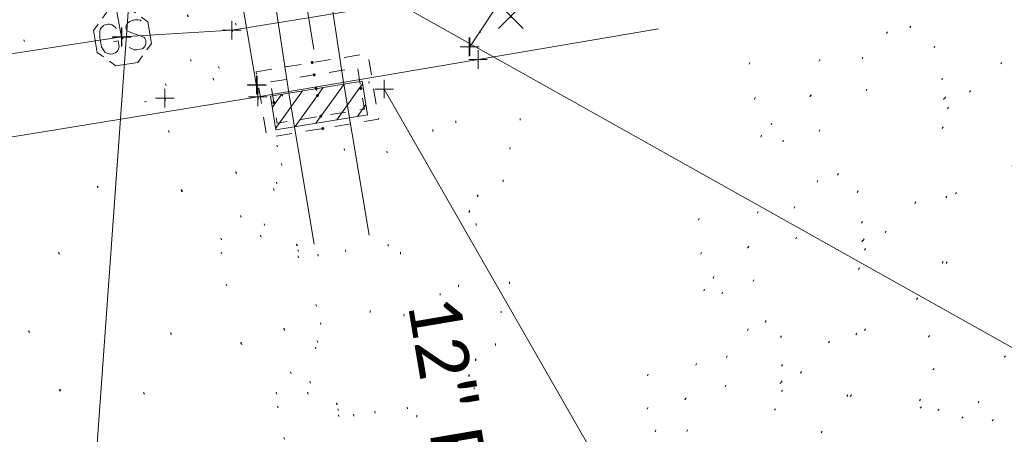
# Model space of a CAD drawing. Extents: x 413123 to 1465301, y 377724 to 504150.
# Tile 218 of 256: x 1463121 to 1463173, y 433855 to 433877. Entities that reach past the tile are written whole.
import ezdxf

# ---------------------------------------------------------------- set-up
doc = ezdxf.new("R2010")
doc.units = 0
doc.header["$MEASUREMENT"] = 0
for name, pattern in [('DGN Style 1', [8.732639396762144, 0.01453018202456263, -8.71810921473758]), ('DGN Style 2', [14.530182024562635, 8.71810921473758, -5.812072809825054]), ('DGN Style 3', [20.34225483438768, 14.53018202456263, -5.812072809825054]), ('DGN Style 4', [23.262821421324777, 11.62414561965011, -5.812072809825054, 0.01453018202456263, -5.812072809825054]), ('DGN Style 5', [10.171127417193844, 4.35905460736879, -5.812072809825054]), ('DGN Style 6', [27.636406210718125, 10.17112741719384, -5.812072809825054, 0.01453018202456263, -5.812072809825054, 0.01453018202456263, -5.812072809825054]), ('DGN Style 7', [29.06036404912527, 13.07716382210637, -5.812072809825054, 4.35905460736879, -5.812072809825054]), ('drainage01', [1.5999968, 0.8499983, -0.7499985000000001]), ('gasex', [0]), ('ohcombex', [0])]:
    doc.linetypes.add(name, pattern=pattern)
for name, color, linetype, lineweight in [('DR_X_Cells', 151, 'DGN Style 2', 0), ('DR_X_Cells (Construction)', 151, 'DGN Style 2', 0), ('DR_X_Storm_Sewer', 151, 'DGN Style 5', 0), ('DR_X_Text', 7, 'Continuous', 0), ('GK_Drainage_Nodes (Construction)', 7, 'Continuous', 53), ('PV_X_Curb', 120, 'DGN Style 1', 0), ('PV_X_EOP', 7, 'DGN Style 3', 0), ('PV_X_Walk', 120, 'DGN Style 5', 0), ('SV_X_Random_Point (Construction)', 7, 'Continuous', 0), ('UT_X_Gas', 40, 'gasex', 0), ('UT_X_Gas_Cells', 40, 'Continuous', 0), ('UT_X_Gas_Cells (Construction)', 40, 'Continuous', 0), ('UT_X_Overhead_Combined', 30, 'ohcombex', 0)]:
    doc.layers.add(name, color=color, linetype=linetype, lineweight=lineweight)
doc.layers.add('SV_Observation (Construction)', color=97, linetype='DGN Style 1', lineweight=0, transparency=0.9)
doc.layers.add('SV_X_Shot_Marker (Construction)', color=40, linetype='Continuous', lineweight=0, transparency=0.5)
doc.styles.add('X_Straight-Normal LS 0.50', font='calibril.ttf', dxfattribs={"height": 0.13999972})
doc.styles.add('X_Straight-Normal LS 0.50_0', font='calibril.ttf')
doc.dimstyles.new('X_Dec-0  Masked  Straight', dxfattribs={"dimtxt": 0.13999972, "dimasz": 0.13999972, "dimexe": 0.06999986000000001, "dimexo": 0.06999986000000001, "dimgap": 0.06999986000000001, "dimtad": 1, "dimdec": 0, "dimzin": 3, "dimdsep": 46, "dimtxsty": 'X_Straight-Normal LS 0.50_0', "dimcen": 0, "dimclrd": 7, "dimclre": 7, "dimaunit": 1, "dimadec": 4, "dimazin": 2, "dimtfac": 1, "dimtdec": 0, "dimtofl": 0, "dimtmove": 1, "dimatfit": 1, "dimfxl": 1, "dimtolj": 1, "dimtzin": 3, "dimlwd": 0, "dimlwe": 0, "dimarcsym": 0})

# ---------------------------------------------------------------- blocks, each defined once
blk = doc.blocks.new('X_140')
at = {"layer": 'SV_X_Random_Point (Construction)', "color": 7, "linetype": 'Continuous', "lineweight": 0, "transparency": 33554559}
for p, q in [((-0.03333333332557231, -0.03337499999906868), (0.03333333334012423, 0.03337500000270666)), ((-0.03333333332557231, 0.03337500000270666), (0.03333333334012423, -0.03337499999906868))]:
    blk.add_line(p, q, dxfattribs=at)
blk = doc.blocks.new('SVPT_711')
at = {"layer": 'SV_X_Shot_Marker (Construction)', "transparency": 33554495}
for p, q in [((-0.02499999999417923, 0), (0.02500000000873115, 0)), ((0, 0.02500000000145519), (0, -0.02499999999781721))]:
    blk.add_line(p, q, dxfattribs=at)
blk.add_point((0, 0), dxfattribs=at)
blk = doc.blocks.new('SVPT_712')
at = {"layer": 'SV_X_Shot_Marker (Construction)', "transparency": 33554495}
for p, q in [((-0.02499999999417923, 0), (0.02500000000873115, 0)), ((1.455191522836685e-11, 0.02500000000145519), (1.455191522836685e-11, -0.02500000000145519))]:
    blk.add_line(p, q, dxfattribs=at)
blk.add_point((1.455191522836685e-11, 0), dxfattribs=at)
blk = doc.blocks.new('SVPT_713')
at = {"layer": 'SV_X_Shot_Marker (Construction)', "transparency": 33554495}
for p, q in [((-0.02499999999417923, 0), (0.02500000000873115, 0)), ((0, 0.02500000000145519), (0, -0.02499999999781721))]:
    blk.add_line(p, q, dxfattribs=at)
blk.add_point((0, 0), dxfattribs=at)
blk = doc.blocks.new('SVPT_732')
at = {"layer": 'SV_X_Shot_Marker (Construction)', "transparency": 33554495}
for p, q in [((-0.02499999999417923, 0), (0.02500000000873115, 0)), ((0, 0.02500000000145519), (0, -0.02499999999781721))]:
    blk.add_line(p, q, dxfattribs=at)
blk.add_point((0, 0), dxfattribs=at)
blk = doc.blocks.new('SVPT_733')
at = {"layer": 'SV_X_Shot_Marker (Construction)', "transparency": 33554495}
for p, q in [((1.455191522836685e-11, 0.02499999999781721), (1.455191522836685e-11, -0.02500000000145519)), ((-0.02499999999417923, -3.637978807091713e-12), (0.02500000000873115, -3.637978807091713e-12))]:
    blk.add_line(p, q, dxfattribs=at)
blk.add_point((1.455191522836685e-11, -3.637978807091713e-12), dxfattribs=at)
blk = doc.blocks.new('SVPT_734')
at = {"layer": 'SV_X_Shot_Marker (Construction)', "transparency": 33554495}
for p, q in [((0, 0.02499999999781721), (0, -0.02500000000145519)), ((-0.02499999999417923, -3.637978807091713e-12), (0.02500000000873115, -3.637978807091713e-12))]:
    blk.add_line(p, q, dxfattribs=at)
blk.add_point((0, -3.637978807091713e-12), dxfattribs=at)
blk = doc.blocks.new('CB3-X_3')
at = {"layer": 'DR_X_Cells', "color": 151, "linetype": 'Continuous', "lineweight": 0}
for p, q in [((-2.499994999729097, -0.6258775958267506), (-1.875822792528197, 2.91038304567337e-11)), ((-1.444495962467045, -1.833329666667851), (0.3838382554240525, 2.91038304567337e-11)), ((-0.3146654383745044, -1.833329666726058), (1.513668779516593, 0)), ((-2.499994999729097, -1.758795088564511), (-0.745992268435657, -2.91038304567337e-11)), ((0.8151650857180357, -1.833329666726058), (2.499994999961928, -0.1438963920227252)), ((1.944995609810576, -1.833329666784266), (2.499994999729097, -1.276813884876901))]:
    blk.add_line(p, q, dxfattribs=at)
at = {"layer": 'DR_X_Cells', "color": 151, "linetype": 'drainage01', "lineweight": 0}
blk.add_3dface([(-3.041660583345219, 1.417497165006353), (3.041660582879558, 1.417497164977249), (3.041660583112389, -2.166662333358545), (-3.041660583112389, -2.166662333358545)], dxfattribs=at)
at = {"layer": 'DR_X_Cells', "color": 151, "linetype": 'Continuous', "lineweight": 0}
blk.add_3dface([(-2.499994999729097, 0), (2.499994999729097, 0), (2.499994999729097, -1.833329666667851), (-2.499994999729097, -1.833329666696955)], dxfattribs=at)
at = {"layer": 'DR_X_Cells (Construction)', "color": 20, "linetype": 'drainage01', "lineweight": 0}
blk.add_3dface([(-2.374995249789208, 0.7499985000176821), (2.374995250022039, 0.7499984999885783), (2.374995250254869, -1.499997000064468), (-2.374995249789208, -1.499997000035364)], dxfattribs=at)
at = {"layer": 'GK_Drainage_Nodes (Construction)', "color": 21, "linetype": 'DGN Style 2', "lineweight": 53}
blk.add_point((-2.328306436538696e-10, 1.416663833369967), dxfattribs=at)
at = {"layer": 'GK_Drainage_Nodes (Construction)', "color": 61, "linetype": 'DGN Style 6', "lineweight": 53}
for p in [(0, 0.7499985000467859), (-2.374995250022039, -0.3749992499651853), (2.374995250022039, -0.3749992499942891), (0, -1.49999700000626)]:
    blk.add_point(p, dxfattribs=at)
at = {"layer": 'GK_Drainage_Nodes (Construction)', "color": 21, "linetype": 'DGN Style 5', "lineweight": 53}
blk.add_point((0, 2.91038304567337e-11), dxfattribs=at)
at = {"layer": 'GK_Drainage_Nodes (Construction)', "color": 40, "linetype": 'DGN Style 4', "lineweight": 53}
blk.add_point((0, 2.91038304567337e-11), dxfattribs=at)
at = {"layer": 'GK_Drainage_Nodes (Construction)', "color": 151, "linetype": 'DGN Style 7', "lineweight": 53}
blk.add_point((-2.328306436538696e-10, -0.3749992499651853), dxfattribs=at)
at = {"layer": 'GK_Drainage_Nodes (Construction)', "color": 223, "linetype": 'DGN Style 1', "lineweight": 53}
blk.add_point((0, -2.166662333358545), dxfattribs=at)
blk = doc.blocks.new('SVPT_735')
at = {"layer": 'SV_X_Shot_Marker (Construction)', "transparency": 33554495}
for p, q in [((-0.02499999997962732, 0), (0.02500000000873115, 0)), ((1.455191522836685e-11, 0.02500000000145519), (1.455191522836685e-11, -0.02499999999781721))]:
    blk.add_line(p, q, dxfattribs=at)
blk.add_point((1.455191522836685e-11, 0), dxfattribs=at)
blk = doc.blocks.new('SVPT_736')
at = {"layer": 'SV_X_Shot_Marker (Construction)', "transparency": 33554495}
for p, q in [((-0.02499999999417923, 0), (0.02500000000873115, 0)), ((0, 0.02500000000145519), (0, -0.02499999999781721))]:
    blk.add_line(p, q, dxfattribs=at)
blk.add_point((0, 0), dxfattribs=at)
blk = doc.blocks.new('SVPT_737')
at = {"layer": 'SV_X_Shot_Marker (Construction)', "transparency": 33554495}
for p, q in [((-0.02499999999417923, 0), (0.02500000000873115, 0)), ((0, 0.02500000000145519), (0, -0.02499999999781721))]:
    blk.add_line(p, q, dxfattribs=at)
blk.add_point((0, 0), dxfattribs=at)
blk = doc.blocks.new('SVPT_738')
at = {"layer": 'SV_X_Shot_Marker (Construction)', "transparency": 33554495}
for p, q in [((-0.02500000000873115, 3.637978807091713e-12), (0.02499999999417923, 3.637978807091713e-12)), ((0, 0.02500000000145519), (0, -0.02499999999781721))]:
    blk.add_line(p, q, dxfattribs=at)
blk.add_point((0, 3.637978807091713e-12), dxfattribs=at)
blk = doc.blocks.new('SVPT_739')
at = {"layer": 'SV_X_Shot_Marker (Construction)', "transparency": 33554495}
for p, q in [((-0.02500000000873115, 3.637978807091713e-12), (0.02499999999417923, 3.637978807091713e-12)), ((-1.455191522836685e-11, 0.02500000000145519), (-1.455191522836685e-11, -0.02499999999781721))]:
    blk.add_line(p, q, dxfattribs=at)
blk.add_point((-1.455191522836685e-11, 3.637978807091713e-12), dxfattribs=at)
blk = doc.blocks.new('GSS_3')
at = {"layer": 'UT_X_Gas_Cells', "color": 52, "linetype": 'Continuous', "lineweight": 0}
for p, q in [((-1.455191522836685e-11, 0.0740833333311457), (0, 0.1375833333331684)), ((0.0317499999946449, 0.1058333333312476), (-0.03191666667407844, 0.1058333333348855))]:
    blk.add_line(p, q, dxfattribs=at)
at = {"layer": 'UT_X_Gas_Cells', "color": 52, "linetype": 'Continuous', "lineweight": 0, "flags": 128}
for points in [[(0.04483333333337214, 0.05883333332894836), (0.02958333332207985, 0.0740833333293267), (-0.02966666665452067, 0.0740833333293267), (-0.04483333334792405, 0.05899999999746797)], [(-0.05883333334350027, 0.04483333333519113), (-0.07408333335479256, 0.02966666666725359), (-0.07408333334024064, -0.02958333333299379), (-0.05899999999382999, -0.0446666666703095)], [(-0.01291503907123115, 0.02424804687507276), (-0.01354003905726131, 0.02739257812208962), (-0.015434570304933, 0.03054687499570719), (-0.01857910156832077, 0.03369140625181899), (-0.02299316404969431, 0.03747070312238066), (-0.02613769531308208, 0.03873046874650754), (-0.02865722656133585, 0.03936523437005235), (-0.03243652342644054, 0.03999999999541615), (-0.03999511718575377, 0.03999999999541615), (-0.04314941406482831, 0.03936523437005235), (-0.04503417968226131, 0.03873046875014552), (-0.04755371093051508, 0.03747070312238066), (-0.05259277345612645, 0.03369140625), (-0.05574707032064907, 0.02928710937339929), (-0.05763183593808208, 0.02424804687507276), (-0.058891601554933, 0.01731445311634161), (-0.06015136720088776, 0.00723632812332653), (-0.06015136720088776, -0.005986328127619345), (-0.05952636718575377, -0.01669921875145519), (-0.05700683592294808, -0.02488281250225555), (-0.05322753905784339, -0.03244140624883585), (-0.05007324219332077, -0.03496093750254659), (-0.04629394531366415, -0.03748046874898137), (-0.03937011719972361, -0.03999999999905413), (-0.03243652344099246, -0.04000000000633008), (-0.0255126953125, -0.03874023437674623), (-0.02299316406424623, -0.03748046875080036), (-0.02047363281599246, -0.03622070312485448), (-0.01795410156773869, -0.03370117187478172), (-0.015434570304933, -0.02992187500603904), (-0.01291503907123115, -0.02425781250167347), (-0.01291503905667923, -0.008505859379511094), (-0.02613769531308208, -0.008505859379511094)], [(0.05699707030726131, 0.03432617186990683), (0.05573730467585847, 0.03558593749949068), (0.05385253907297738, 0.03684570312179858), (0.04817871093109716, 0.03873046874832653), (0.0412548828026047, 0.03999999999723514), (0.03621582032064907, 0.03999999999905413), (0.03432128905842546, 0.03999999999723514), (0.02613769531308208, 0.03810546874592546), (0.01920410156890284, 0.0343261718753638), (0.01479980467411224, 0.02928710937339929), (0.01354003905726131, 0.02424804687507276), (0.01354003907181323, 0.02046874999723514), (0.01479980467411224, 0.01542968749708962), (0.01983886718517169, 0.01101562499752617), (0.05447753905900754, -0.007880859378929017), (0.05763183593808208, -0.01040039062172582), (0.058891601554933, -0.01291992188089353), (0.06015136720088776, -0.0166992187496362), (0.06015136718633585, -0.02047851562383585), (0.05951660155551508, -0.02425781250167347), (0.058891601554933, -0.0267773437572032), (0.05763183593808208, -0.02992187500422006), (0.05637207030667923, -0.03244140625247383), (0.05511230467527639, -0.03433593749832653), (0.05321777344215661, -0.03622070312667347), (0.05133300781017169, -0.03748046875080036), (0.04881347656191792, -0.03874023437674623), (0.04691894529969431, -0.03937500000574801), (0.0412548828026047, -0.03999999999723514), (0.03243652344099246, -0.04000000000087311), (0.02676269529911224, -0.03874023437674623), (0.01857910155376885, -0.03433593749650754), (0.01354003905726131, -0.03055664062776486)], [(0.05883333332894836, -0.04466666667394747), (0.07400000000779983, -0.0295833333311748), (0.07399999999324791, 0.0296666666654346), (0.05883333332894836, 0.04483333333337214)], [(-0.04499999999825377, -0.05866666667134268), (-0.02966666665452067, -0.07400000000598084), (0.02958333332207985, -0.07400000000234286), (0.04483333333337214, -0.05883333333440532)]]:
    blk.add_lwpolyline(points, dxfattribs=at)
at = {"layer": 'UT_X_Gas_Cells (Construction)', "color": 52, "linetype": 'Continuous', "lineweight": 13}
blk.add_point((0, -1.818989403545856e-12), dxfattribs=at)

msp = doc.modelspace()

# ---------------------------------------------------------------- linework, layer by layer
at = {"layer": 'DR_X_Storm_Sewer', "ltscale": 3}
for p, q in [((1463135.01220581, 433872.914903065, 574.0440934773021), (1463133.604394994, 433882.2607564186, 574.0440934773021)), ((1463137.978738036, 433873.3617660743, 574.0440934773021), (1463136.570927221, 433882.7076194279, 574.0440934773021)), ((1463144.431944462, 433835.1797161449, 574.0179705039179), (1463137.97449812, 433873.3882975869, 574.0179705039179)), ((1463141.473892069, 433834.6797901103, 574.0179705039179), (1463135.016445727, 433872.8883715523, 574.0179705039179))]:
    msp.add_line(p, q, dxfattribs=at)
at = {"layer": 'PV_X_Curb'}
for points, knots in [([(1463144.749691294, 433875.3961372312, 574.6863506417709), (1463140.936525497, 433874.7079371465, 574.6794866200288), (1463137.1233597, 433874.0197370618, 574.6726225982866), (1463133.310193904, 433873.3315369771, 574.6657585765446), (1463131.655275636, 433873.0949761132, 574.5498292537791), (1463130.000357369, 433872.8584152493, 574.4338999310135), (1463128.345439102, 433872.6218543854, 574.3179706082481), (1463120.384491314, 433871.2627567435, 574.275154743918), (1463112.423543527, 433869.9036591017, 574.232338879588), (1463104.462595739, 433868.5445614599, 574.1895230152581), (1463096.010809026, 433867.1424236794, 574.1432607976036), (1463087.559022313, 433865.7402858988, 574.0969985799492), (1463079.107235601, 433864.3381481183, 574.0507363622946), (1463072.37960291, 433863.256013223, 574.0170837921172), (1463065.65197022, 433862.1738783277, 573.98343122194), (1463058.924337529, 433861.0917434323, 573.9497786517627), (1463057.265666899, 433860.8018853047, 574.0631696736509), (1463055.606996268, 433860.5120271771, 574.1765606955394), (1463053.948325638, 433860.2221690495, 574.2899517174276), (1463050.518422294, 433859.7530948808, 574.2676916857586), (1463047.08851895, 433859.2840207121, 574.2454316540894), (1463043.658615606, 433858.8149465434, 574.2231716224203), (1463034.904754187, 433857.7263792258, 574.1707085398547), (1463026.15089277, 433856.6378119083, 574.118245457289), (1463017.397031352, 433855.5492445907, 574.0657823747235), (1463013.867139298, 433855.1147619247, 574.0252341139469), (1463010.337247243, 433854.6802792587, 573.9846858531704), (1463006.807355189, 433854.2457965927, 573.9441375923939), (1463005.314087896, 433854.0655758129, 573.8412189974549), (1463003.820820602, 433853.885355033, 573.7383004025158), (1463002.327553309, 433853.7051342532, 573.6353818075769), (1462994.514450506, 433852.7133799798, 573.5983465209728), (1462986.701347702, 433851.7216257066, 573.5613112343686), (1462978.888244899, 433850.7298714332, 573.5242759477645), (1462974.002137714, 433850.1576791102, 573.494114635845), (1462969.116030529, 433849.5854867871, 573.4639533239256), (1462964.229923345, 433849.0132944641, 573.433792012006), (1462962.569861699, 433848.76785449, 573.5350383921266), (1462960.909800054, 433848.522414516, 573.636284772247), (1462959.249738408, 433848.276974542, 573.7375311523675), (1462953.123073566, 433847.507405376, 573.7805939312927), (1462946.996408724, 433846.73783621, 573.8236567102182), (1462940.869743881, 433845.9682670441, 573.8667194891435), (1462940.184266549, 433845.8564694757, 573.7090465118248), (1462939.498789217, 433845.7446719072, 573.551373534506), (1462938.813311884, 433845.6328743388, 573.3937005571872), (1462937.465466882, 433845.4730781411, 573.3742796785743), (1462936.117621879, 433845.3132819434, 573.3548587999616), (1462934.769776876, 433845.1534857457, 573.3354379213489), (1462934.304190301, 433845.1234986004, 573.4755276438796), (1462933.838603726, 433845.0935114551, 573.6156173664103), (1462933.373017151, 433845.0635243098, 573.7557070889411), (1462925.492494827, 433844.0471902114, 573.7272657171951), (1462917.611972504, 433843.030856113, 573.6988243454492), (1462909.73145018, 433842.0145220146, 573.6703829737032), (1462906.5140789, 433841.6340796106, 573.6414172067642), (1462903.29670762, 433841.2536372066, 573.6124514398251), (1462900.079336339, 433840.8731948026, 573.5834856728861), (1462898.45196868, 433840.675302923, 573.4623336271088), (1462896.824601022, 433840.4774110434, 573.3411815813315), (1462895.197233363, 433840.2795191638, 573.2200295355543), (1462887.409733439, 433839.3224346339, 573.1704326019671), (1462879.622233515, 433838.365350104, 573.1208356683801), (1462871.834733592, 433837.4082655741, 573.0712387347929), (1462868.164519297, 433836.9513860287, 573.0526410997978), (1462864.494305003, 433836.4945064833, 573.0340434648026), (1462860.824090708, 433836.0376269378, 573.0154458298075), (1462859.012781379, 433835.8115853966, 573.0971008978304), (1462857.201472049, 433835.5855438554, 573.1787559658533), (1462855.39016272, 433835.3595023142, 573.2604110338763), (1462847.658965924, 433834.3529491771, 573.1986392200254), (1462839.927769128, 433833.3463960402, 573.1368674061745), (1462832.196572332, 433832.3398429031, 573.0750955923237), (1462827.543786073, 433831.7806555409, 573.0234998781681), (1462822.890999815, 433831.2214681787, 572.9719041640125), (1462818.238213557, 433830.6622808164, 572.9203084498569), (1462814.679786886, 433830.2562443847, 572.9002571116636), (1462811.121360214, 433829.850207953, 572.8802057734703), (1462807.562933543, 433829.4441715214, 572.860154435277), (1462804.530512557, 433829.0981552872, 572.8430670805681), (1462801.127353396, 433828.4133884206, 572.8732279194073), (1462797.642343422, 433833.1012578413, 572.4888844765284), (1462797.833474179, 433836.5676795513, 572.4306338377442), (1462798.507248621, 433842.258220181, 573.8575592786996), (1462801.949008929, 433846.6124657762, 573.9526186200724), (1462804.463982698, 433849.9980800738, 572.9991818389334), (1462804.72198381, 433850.3298666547, 572.8949536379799)], [0, 0, 0, 0, 0.03703703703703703, 0.03703703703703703, 0.03703703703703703, 0.07407407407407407, 0.07407407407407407, 0.07407407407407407, 0.111111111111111, 0.111111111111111, 0.111111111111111, 0.1481481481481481, 0.1481481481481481, 0.1481481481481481, 0.1851851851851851, 0.1851851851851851, 0.1851851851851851, 0.2222222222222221, 0.2222222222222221, 0.2222222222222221, 0.2592592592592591, 0.2592592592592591, 0.2592592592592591, 0.2962962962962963, 0.2962962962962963, 0.2962962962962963, 0.3333333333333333, 0.3333333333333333, 0.3333333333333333, 0.3703703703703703, 0.3703703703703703, 0.3703703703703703, 0.4074074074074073, 0.4074074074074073, 0.4074074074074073, 0.4444444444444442, 0.4444444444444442, 0.4444444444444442, 0.4814814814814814, 0.4814814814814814, 0.4814814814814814, 0.5185185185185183, 0.5185185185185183, 0.5185185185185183, 0.5555555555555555, 0.5555555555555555, 0.5555555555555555, 0.5925925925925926, 0.5925925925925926, 0.5925925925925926, 0.6296296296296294, 0.6296296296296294, 0.6296296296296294, 0.6666666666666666, 0.6666666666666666, 0.6666666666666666, 0.7037037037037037, 0.7037037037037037, 0.7037037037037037, 0.7407407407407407, 0.7407407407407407, 0.7407407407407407, 0.7777777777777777, 0.7777777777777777, 0.7777777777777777, 0.8148148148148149, 0.8148148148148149, 0.8148148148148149, 0.851851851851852, 0.851851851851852, 0.851851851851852, 0.8888888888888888, 0.8888888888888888, 0.8888888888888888, 0.9259259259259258, 0.9259259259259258, 0.9259259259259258, 0.9629629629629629, 0.9629629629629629, 0.9629629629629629, 0.9715141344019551, 0.9767219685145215, 0.9815687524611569, 0.9839581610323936, 0.9984091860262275, 1, 1, 1, 1]), ([(1463314.511236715, 433862.7935409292, 576.2731768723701), (1463311.916512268, 433862.3737238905, 576.2588404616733), (1463309.321787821, 433861.9539068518, 576.2445040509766), (1463306.727063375, 433861.5340898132, 576.23016764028), (1463298.588034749, 433860.1907649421, 576.1350595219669), (1463290.449006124, 433858.8474400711, 576.0399514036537), (1463282.309977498, 433857.5041152, 575.9448432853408), (1463274.854199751, 433856.2527501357, 575.837705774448), (1463267.398422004, 433855.0013850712, 575.730568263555), (1463259.942644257, 433853.7500200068, 575.6234307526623), (1463254.028783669, 433852.7578817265, 575.5475593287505), (1463248.114923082, 433851.7657434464, 575.4716879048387), (1463242.201062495, 433850.7736051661, 575.3958164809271), (1463234.595646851, 433849.5086938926, 575.301182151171), (1463226.990231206, 433848.2437826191, 575.2065478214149), (1463219.384815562, 433846.9788713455, 575.1119134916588), (1463212.334486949, 433845.8254340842, 575.062957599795), (1463205.284158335, 433844.6719968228, 575.0140017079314), (1463198.233829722, 433843.5185595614, 574.9650458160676), (1463191.171868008, 433842.3538108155, 574.9213527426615), (1463184.109906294, 433841.1890620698, 574.8776596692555), (1463177.04794458, 433840.024313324, 574.8339665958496), (1463168.901281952, 433838.6812771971, 574.7939759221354), (1463160.754619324, 433837.3382410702, 574.7539852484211), (1463152.607956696, 433835.9952049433, 574.7139945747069), (1463145.06738238, 433834.7417525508, 574.6729457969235), (1463137.526808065, 433833.4883001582, 574.63189701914), (1463129.986233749, 433832.2348477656, 574.5908482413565), (1463128.325677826, 433831.98326179, 574.5715012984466), (1463126.665121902, 433831.7316758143, 574.5521543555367), (1463125.004565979, 433831.4800898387, 574.5328074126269), (1463122.693770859, 433831.1558800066, 574.3932231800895), (1463120.382975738, 433830.8316701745, 574.2536389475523), (1463118.072180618, 433830.5074603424, 574.114054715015), (1463109.924209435, 433829.2244442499, 574.0680877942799), (1463101.776238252, 433827.9414281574, 574.0221208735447), (1463093.628267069, 433826.6584120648, 573.9761539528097), (1463084.909720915, 433825.2712104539, 573.9181648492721), (1463076.19117476, 433823.8840088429, 573.8601757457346), (1463067.472628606, 433822.4968072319, 573.8021866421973), (1463061.601112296, 433821.5273566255, 573.7732777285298), (1463055.729595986, 433820.557906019, 573.7443688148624), (1463049.858079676, 433819.5884554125, 573.715459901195), (1463040.359095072, 433818.084263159, 573.6812508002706), (1463030.860110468, 433816.5800709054, 573.6470416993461), (1463021.361125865, 433815.0758786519, 573.6128325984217), (1463017.91357017, 433814.5442864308, 573.6040237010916), (1463014.466014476, 433814.0126942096, 573.5952148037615), (1463011.018458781, 433813.4811019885, 573.5864059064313), (1463009.398382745, 433813.1886615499, 573.7029997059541), (1463007.778306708, 433812.8962211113, 573.8195935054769), (1463006.158230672, 433812.6037806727, 573.9361873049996), (1462999.187994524, 433811.5342512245, 573.9129472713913), (1462992.217758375, 433810.4647217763, 573.889707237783), (1462985.247522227, 433809.3951923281, 573.8664672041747), (1462977.088573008, 433808.13174005, 573.8413339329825), (1462968.929623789, 433806.8682877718, 573.8162006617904), (1462960.770674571, 433805.6048354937, 573.7910673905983), (1462957.690986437, 433805.0998891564, 573.7928392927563), (1462954.611298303, 433804.5949428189, 573.7946111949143), (1462951.531610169, 433804.0899964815, 573.7963830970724), (1462949.878689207, 433803.8021867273, 573.6484745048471), (1462948.225768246, 433803.514376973, 573.5005659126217), (1462946.572847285, 433803.2265672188, 573.3526573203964), (1462945.283949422, 433802.904114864, 573.3326432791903), (1462943.995051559, 433802.581662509, 573.3126292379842), (1462942.706153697, 433802.2592101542, 573.2926151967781), (1462941.765820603, 433802.0239606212, 573.2780136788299), (1462939.868026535, 433800.8545279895, 573.2242989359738), (1462937.325775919, 433798.1151022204, 573.1339574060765), (1462933.777681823, 433791.8282359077, 574.1380101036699), (1462930.911486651, 433785.5136775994, 574.9313917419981), (1462932.264680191, 433780.8896681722, 573.618306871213), (1462932.372031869, 433780.5228358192, 573.5141370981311), (1462932.479383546, 433780.1560034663, 573.4099673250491), (1462932.586735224, 433779.7891711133, 573.3057975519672)], [0, 0, 0, 0, 0.04166666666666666, 0.04166666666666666, 0.04166666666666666, 0.08333333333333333, 0.08333333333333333, 0.08333333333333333, 0.1249999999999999, 0.1249999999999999, 0.1249999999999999, 0.1666666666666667, 0.1666666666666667, 0.1666666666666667, 0.2083333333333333, 0.2083333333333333, 0.2083333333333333, 0.2499999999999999, 0.2499999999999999, 0.2499999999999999, 0.2916666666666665, 0.2916666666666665, 0.2916666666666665, 0.3333333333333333, 0.3333333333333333, 0.3333333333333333, 0.375, 0.375, 0.375, 0.4166666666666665, 0.4166666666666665, 0.4166666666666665, 0.4583333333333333, 0.4583333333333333, 0.4583333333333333, 0.4999999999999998, 0.4999999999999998, 0.4999999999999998, 0.5416666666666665, 0.5416666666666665, 0.5416666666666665, 0.583333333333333, 0.583333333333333, 0.583333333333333, 0.6249999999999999, 0.6249999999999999, 0.6249999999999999, 0.6666666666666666, 0.6666666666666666, 0.6666666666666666, 0.7083333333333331, 0.7083333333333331, 0.7083333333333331, 0.75, 0.75, 0.75, 0.7916666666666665, 0.7916666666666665, 0.7916666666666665, 0.8333333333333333, 0.8333333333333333, 0.8333333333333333, 0.875, 0.875, 0.875, 0.9166666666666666, 0.9166666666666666, 0.9166666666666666, 0.9213838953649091, 0.9277110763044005, 0.9350727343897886, 0.9583333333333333, 0.9583333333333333, 0.9583333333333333, 1, 1, 1, 1])]:
    msp.add_open_spline(points, degree=3, knots=knots, dxfattribs=at)
at = {"layer": 'PV_X_EOP'}
msp.add_polyline3d([(1463298.89307961, 433900.4229733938, 575.6579951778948), (1463280.282144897, 433897.2802632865, 575.5374798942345), (1463251.245987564, 433892.3257964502, 575.242881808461), (1463230.233838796, 433888.9433515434, 574.9870466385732), (1463207.152495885, 433885.1305326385, 574.7647110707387), (1463192.228368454, 433882.6025285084, 574.6292710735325), (1463174.948086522, 433879.75029319, 574.4805532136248), (1463145.192150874, 433874.7034932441, 574.3099198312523), (1463133.355990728, 433872.6900984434, 574.1275880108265), (1463104.55071317, 433867.9995868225, 573.9879734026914), (1463079.177430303, 433863.8295109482, 573.8736958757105), (1463059.033565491, 433860.4537730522, 573.8050171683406), (1463053.969394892, 433859.6617034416, 573.819158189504), (1463043.64547847, 433858.2662256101, 573.7259199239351), (1463017.525190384, 433854.9388177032, 573.5560103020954), (1463006.923483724, 433853.6569410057, 573.4884912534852), (1462978.97375914, 433850.1593872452, 573.3523852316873), (1462959.534078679, 433847.7098420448, 573.2985508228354), (1462941.839667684, 433845.4624831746, 573.345504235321), (1462941.978760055, 433844.7123098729, 573.3488102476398)], dxfattribs=at)
at = {"layer": 'PV_X_Walk'}
msp.add_polyline3d([(1463144.749691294, 433875.3961372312, 574.6863506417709), (1463148.027445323, 433880.3397210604, 574.689153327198), (1463132.520831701, 433877.6758374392, 574.5900103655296), (1463133.276176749, 433873.3266744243, 574.6710957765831)], dxfattribs=at)
at = {"layer": 'SV_Observation (Construction)', "transparency": 33554434}
for p in [(1463184.106350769, 433914.9797975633, 574.6515299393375), (1463235.274742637, 433914.7701973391, 579.0686915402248), (1463079.909285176, 433913.05619023, 574.995204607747), (1463080.031262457, 433913.1488436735, 574.993359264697), (1463175.760191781, 433911.9694401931, 574.5027499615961), (1463200.222638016, 433911.6100898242, 575.1825362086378), (1463178.040387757, 433911.2912466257, 574.6173345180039), (1463230.03022058, 433910.4579000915, 575.656624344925), (1463221.906178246, 433910.1411155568, 575.4088308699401), (1463225.955209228, 433909.43006502, 575.2943854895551), (1463170.749036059, 433908.0796021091, 574.567535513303), (1463176.842233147, 433907.3844975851, 574.3033603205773), (1463201.375029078, 433906.7305006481, 574.9556177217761), (1463181.276329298, 433904.9596416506, 574.7524799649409), (1463199.61150548, 433904.9217641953, 575.1613178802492), (1463173.451616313, 433904.272416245, 574.5729787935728), (1463223.004458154, 433902.3557080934, 575.8915577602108), (1463188.211415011, 433901.4144707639, 575.0486991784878), (1463178.434382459, 433900.14086386, 575.2609737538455), (1463214.293856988, 433899.7717496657, 575.5061976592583), (1463203.633976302, 433898.704186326, 575.5191733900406), (1463168.749270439, 433897.6533117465, 574.8338317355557), (1463141.592422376, 433897.3640514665, 574.7293665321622), (1463187.268535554, 433897.0601155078, 575.2682813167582), (1463189.732287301, 433896.8558676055, 575.1715192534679), (1463174.268675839, 433895.1285069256, 575.1498909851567), (1463205.603570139, 433895.0290369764, 575.4907664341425), (1463190.701943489, 433892.5417951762, 575.3241546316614), (1463112.864026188, 433891.5378962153, 574.796080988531), (1463124.352152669, 433891.5037361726, 574.8117904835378), (1463126.326702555, 433891.2749676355, 574.885010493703), (1463137.267855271, 433891.0391871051, 574.8491697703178), (1463206.758466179, 433890.2933033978, 575.3268105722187), (1463122.421704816, 433890.0020954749, 574.7783926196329), (1463129.054287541, 433890.1305678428, 574.9407094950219), (1463130.805725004, 433890.0489287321, 574.942772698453), (1463143.738711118, 433889.0387453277, 574.8933561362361), (1463169.841822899, 433889.1156906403, 575.088376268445), (1463169.785560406, 433889.105806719, 575.0881484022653), (1463100.076807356, 433888.4848906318, 574.667722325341), (1463202.907526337, 433887.9012096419, 575.2573660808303), (1463191.189133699, 433887.6549204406, 575.1402831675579), (1463130.192035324, 433887.2337737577, 574.8978942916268), (1463135.226199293, 433887.3272783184, 574.6803181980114), (1463138.455581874, 433887.3174724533, 574.7172518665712), (1463126.970039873, 433885.5159153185, 574.77168473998), (1463126.986087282, 433885.5320411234, 574.772082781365), (1463126.986742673, 433885.5308450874, 574.771321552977), (1463126.987682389, 433885.5303399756, 574.7663241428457), (1463207.101002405, 433885.693566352, 575.2328542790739), (1463129.956743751, 433885.1925280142, 574.8108856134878), (1463145.400100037, 433885.064814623, 574.7422573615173), (1463145.422343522, 433885.0546048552, 574.7428112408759), (1463145.422343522, 433885.0546048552, 574.7428112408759), (1463172.349460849, 433884.4078594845, 574.9957085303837), (1463173.896921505, 433883.2198312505, 575.0196973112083), (1463191.968626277, 433883.1920684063, 575.0969137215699), (1463192.228368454, 433882.6025285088, 574.6292710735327), (1463128.420985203, 433882.1302448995, 574.812606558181), (1463128.421993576, 433882.1405522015, 574.8101647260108), (1463174.478399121, 433881.3909659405, 575.0181388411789), (1463176.219610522, 433880.5983181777, 574.9218675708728), (1463174.750469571, 433880.3477093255, 574.7274767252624), (1463148.027445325, 433880.33972106, 574.6891533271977), (1463174.66875773, 433880.278697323, 574.6954474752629), (1463174.948086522, 433879.75029319, 574.4805532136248), (1463125.433410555, 433879.1337837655, 574.6565645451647), (1463147.390505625, 433878.7858187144, 574.6415613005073), (1463102.07459685, 433877.6982368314, 574.3116103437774), (1463132.520831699, 433877.6758374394, 574.5900103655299), (1463146.96067671, 433877.0389819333, 574.4313526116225), (1463126.02868439, 433875.9015853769, 574.5079896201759), (1463126.043869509, 433875.9317808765, 574.5089818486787), (1463126.073417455, 433875.9132214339, 574.5074774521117), (1463131.957308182, 433876.2865543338, 574.586099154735), (1463144.749691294, 433875.3961372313, 574.6863506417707), (1463144.724915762, 433875.3928161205, 574.6874430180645), (1463145.192150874, 433874.7034932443, 574.3099198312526), (1463133.273969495, 433873.3393834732, 574.6708588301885), (1463133.310193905, 433873.3315369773, 574.665758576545), (1463136.495471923, 433873.1383345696, 574.0440934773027), (1463140.139614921, 433873.1181106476, 574.2443129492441), (1463128.345439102, 433872.6218543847, 574.3179706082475), (1463133.355990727, 433872.690098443, 574.1275880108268), (1463118.050912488, 433871.8642003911, 574.3111213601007)]:
    msp.add_line(p, (1463144.659820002, 433828.0796399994, 574.66), dxfattribs=at)
at = {"layer": 'UT_X_Gas', "extrusion": (-0.04177675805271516, -0.05355501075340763, 0.9976906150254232), "elevation": -83787.70944652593, "flags": 128}
msp.add_lwpolyline([(886775.2660070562, 1239191.531278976), (886772.8086299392, 1239193.718704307), (886755.2686261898, 1239195.772764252)], dxfattribs=at)
at = {"layer": 'UT_X_Gas'}
for points in [[(1463009.060005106, 433854.7621318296, 573.8962308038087), (1463023.742467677, 433858.5651825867, 574.2061454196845), (1463044.054345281, 433863.3347612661, 574.441225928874), (1463048.888319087, 433864.2873376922, 574.4581579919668), (1463058.010268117, 433866.0935094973, 574.3518967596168), (1463077.380384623, 433869.0382254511, 574.1681617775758), (1463103.816523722, 433872.5185267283, 574.260011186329), (1463126.043869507, 433875.9317808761, 574.5089818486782), (1463131.957308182, 433876.286554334, 574.5860991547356), (1463147.390505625, 433878.7858187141, 574.6415613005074), (1463173.896921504, 433883.2198312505, 575.0196973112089), (1463202.907526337, 433887.9012096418, 575.2573660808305), (1463252.124466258, 433896.1047960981, 575.6119861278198), (1463273.541097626, 433899.5157094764, 575.793650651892), (1463299.098554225, 433902.9127476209, 576.3475334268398), (1463305.345800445, 433905.0116010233, 576.4973363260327)], [(1463140.139614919, 433873.1181106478, 574.2443129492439), (1463160.681174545, 433837.2781169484, 574.6714123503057), (1463163.703281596, 433830.655819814, 574.786358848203), (1463165.441390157, 433823.3449977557, 574.4937552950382)]]:
    msp.add_polyline3d(points, dxfattribs=at)
at = {"layer": 'UT_X_Overhead_Combined', "extrusion": (-0.000386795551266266, -0.00539113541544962, 0.9999853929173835), "elevation": -2330.303285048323, "flags": 128}
msp.add_lwpolyline([(1463122.675782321, 433817.8327890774), (1463127.08290925, 433879.258187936)], dxfattribs=at)
at = {"layer": 'UT_X_Overhead_Combined', "extrusion": (-0.002483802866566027, 0.001392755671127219, 0.9999959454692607), "elevation": -2455.058479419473, "flags": 128}
msp.add_lwpolyline([(1463123.902056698, 433889.3704592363), (1463210.891458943, 433840.5926380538)], dxfattribs=at)

# ---------------------------------------------------------------- block references
at = {"layer": 'DR_X_Cells', "color": 151, "linetype": 'Continuous', "lineweight": 0, "rotation": 9.251083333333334}
msp.add_blockref('CB3-X_3', (1463136.495471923, 433873.1383345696, 574.0440934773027), dxfattribs=at)
at = {"layer": 'SV_X_Random_Point (Construction)', "color": 7, "linetype": 'Continuous', "lineweight": 0, "transparency": 33554559, "xscale": 20, "yscale": 20, "zscale": 20}
msp.add_blockref('X_140', (1463146.960676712, 433877.0389819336, 574.4313526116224), dxfattribs=at)
at = {"layer": 'SV_X_Shot_Marker (Construction)', "transparency": 33554495, "xscale": 20, "yscale": 20, "zscale": 20}
for name, p in [('SVPT_738', (1463126.043869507, 433875.9317808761, 574.5089818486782)), ('SVPT_737', (1463131.957308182, 433876.286554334, 574.5860991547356)), ('SVPT_739', (1463126.028684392, 433875.9015853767, 574.5079896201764)), ('SVPT_711', (1463144.724915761, 433875.3928161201, 574.6874430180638)), ('SVPT_712', (1463144.749691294, 433875.3961372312, 574.6863506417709)), ('SVPT_713', (1463145.192150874, 433874.7034932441, 574.3099198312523)), ('SVPT_732', (1463133.273969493, 433873.3393834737, 574.6708588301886)), ('SVPT_733', (1463133.310193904, 433873.3315369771, 574.6657585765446)), ('SVPT_736', (1463140.139614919, 433873.1181106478, 574.2443129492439)), ('SVPT_735', (1463128.345439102, 433872.6218543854, 574.3179706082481)), ('SVPT_734', (1463133.355990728, 433872.6900984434, 574.1275880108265))]:
    msp.add_blockref(name, p, dxfattribs=at)
at = {"layer": 'UT_X_Gas_Cells', "color": 52, "linetype": 'Continuous', "lineweight": 13, "xscale": 20, "yscale": 20, "zscale": 20, "rotation": 9.251083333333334}
msp.add_blockref('GSS_3', (1463126.073417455, 433875.9132214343, 574.5074774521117), dxfattribs=at)

# ---------------------------------------------------------------- texts
at = {"layer": 'DR_X_Text', "linetype": 'Continuous', "style": 'X_Straight-Normal LS 0.50'}
msp.add_text('12" RCP', height=2.7999944, rotation=279.5926355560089, dxfattribs=at).set_placement((1463141.382224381, 433861.7016252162, 574.0179705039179))

# ---------------------------------------------------------------- leaders
at = {"layer": 'DR_X_Text', "color": 7, "linetype": 'Continuous', "lineweight": 0, "annotation_type": 0, "has_hookline": 1, "hookline_direction": 1, "text_width": 42.41991519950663}
msp.add_leader([(1463136.356979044, 433875.2506212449), (1463130.713798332, 433910.4563695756), (1463130.573798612, 433910.4563695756)], dimstyle='X_Dec-0  Masked  Straight', override={"dimscale": 0, "dimtxt": 0.13999972, "dimasz": 0.13999972, "dimtad": 0}, dxfattribs=at)

doc.saveas('drawing.dxf')
